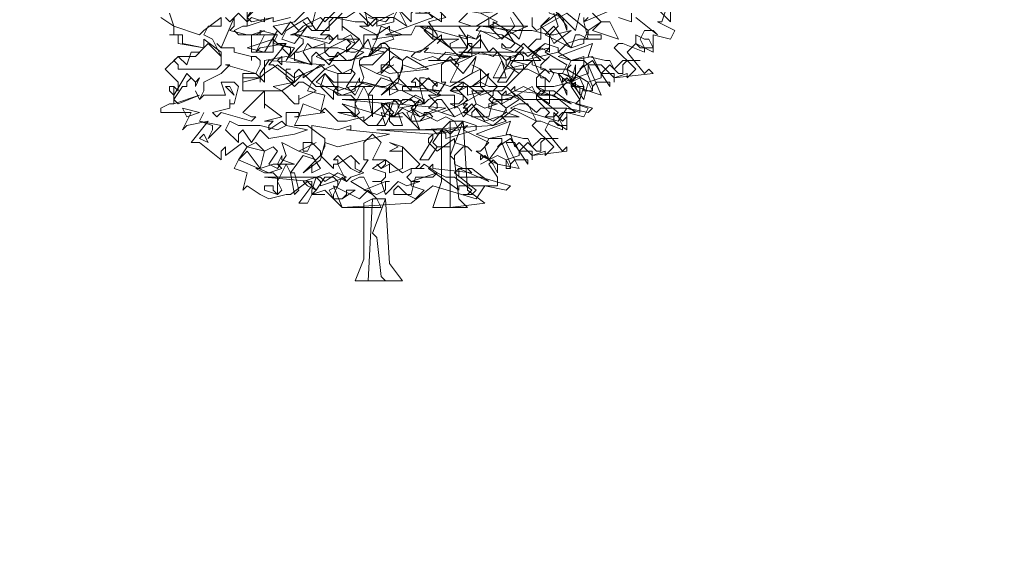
# Model space of a CAD drawing. Header units: millimetres. Extents: x 4234 to 4704, y 1542 to 2004.
# Tile 2 of 256: x 4287 to 4309, y 1616 to 1628. Entities that reach past the tile are written whole.
import ezdxf

# ---------------------------------------------------------------- set-up
doc = ezdxf.new("R2010")
doc.units = ezdxf.units.MM
doc.layers.add('BOD', color=40, linetype='Continuous')
doc.layers.add('DIMENSIONS', color=7, linetype='Continuous')
pattern_1 = [(90, (3399.144, -158.445), (-8.980256, 8.980256), [2.38125, -15.57926]), (45, (3399.144, -158.445), (-8.980256, 8.980256), [2.38125, -10.31875]), (135, (3399.144, -158.445), (-8.980256, -8.980256), [2.38125, -10.31875])]

# ---------------------------------------------------------------- blocks, each defined once
blk = doc.blocks.new('A$Cf9015526')
at = {"color": 116, "lineweight": 0, "true_color": 0x136734}
for points in [[(2.6649, 1.3991), (2.6427, 1.3324), (2.6204, 1.3324), (2.7093, 1.288), (2.6871, 1.2436), (2.5982, 1.2658), (2.5982, 1.177), (2.5094, 1.2214), (2.465, 1.177), (2.5538, 1.0659), (2.576, 1.0882), (2.5982, 1.0659), (2.3984, 1.0437), (2.3984, 1.0215), (2.3984, 1.0659), (2.3318, 1.0659), (2.3095, 1.1104), (2.2651, 1.1104), (2.3318, 0.9549), (2.1985, 0.9993), (2.1985, 1.0215), (2.1763, 0.9993), (2.2207, 0.9327), (2.2207, 0.8661), (2.1541, 0.8883), (2.1097, 0.8217), (1.8876, 0.8883), (1.7766, 0.7995), (1.3991, 0.7773), (1.3102, 0.8661), (1.2436, 0.8439), (1.2658, 0.8661), (1.2214, 0.9105), (1.1104, 0.8217), (1.1104, 0.8439), (1.0215, 0.8217), (0.9771, 0.8217), (0.9105, 0.8883), (0.8883, 0.8661), (0.9105, 0.9549), (0.8217, 0.9771), (0.8439, 1.0215), (0.9105, 1.0882), (0.8883, 1.1104), (0.7995, 1.0437), (0.7995, 1.0659), (0.7773, 1.0882), (0.755, 1.0659), (0.755, 1.0215), (0.644, 1.1104), (0.6218, 1.1104), (0.7106, 1.2214), (0.5774, 1.1992), (0.5552, 1.177), (0.5996, 1.2658), (0.4664, 1.2658), (0.4441, 1.288), (0.4886, 1.3102), (0.5108, 1.3102), (0.5108, 1.3991)], [(1.71, 1.3768), (1.7988, 1.3324), (1.7544, 1.3102), (1.821, 1.2436), (1.8876, 1.3102), (1.8654, 1.3546)], [(1.9764, 1.3546), (1.9764, 1.3102), (1.9986, 1.288), (2.1541, 1.3768), (2.2651, 1.288), (2.3318, 1.3324), (2.2873, 1.3768)], [(2.5094, 1.3546), (2.6204, 1.2658), (2.5982, 1.288), (2.5538, 1.288), (2.5316, 1.2436), (2.5538, 1.1992), (2.5538, 1.177), (2.4428, 1.2214), (2.4206, 1.2214), (2.3984, 1.1992), (2.5094, 1.0882), (2.465, 1.0437), (2.465, 1.0659), (2.3984, 1.0437), (2.3318, 1.1104), (2.3095, 1.1104), (2.2873, 1.1548), (2.1763, 1.1326), (2.1541, 1.0882), (2.1763, 1.0215), (2.2429, 1.1104), (2.2873, 0.9993), (2.2873, 0.9771), (2.2429, 0.9771), (2.2429, 0.9993), (2.2207, 1.0437), (2.1763, 1.0215), (2.1985, 0.9993), (2.1541, 1.0215), (2.1319, 0.9993), (2.1541, 1.0215), (2.1097, 1.0659), (2.1319, 1.0659), (2.1541, 1.1104), (2.0431, 1.177), (2.0653, 1.1992), (1.8654, 1.1548), (1.8432, 1.1326), (1.8432, 1.1104), (1.9098, 1.0659), (1.9764, 1.1326), (1.9764, 1.1104), (2.0431, 1.0882), (2.0653, 1.0659), (2.0431, 1.0882), (1.9986, 1.0437), (1.9986, 0.9993), (2.0431, 0.9771), (2.0875, 0.9771), (2.1763, 0.9105), (2.0209, 0.9771), (1.9986, 0.9549), (2.1097, 0.8661), (2.0875, 0.8439), (2.0431, 0.8439), (2.0653, 0.8661), (1.9986, 0.9327), (1.932, 0.9327), (1.9098, 0.9549), (1.7544, 0.9105), (1.7544, 0.8883), (1.8432, 0.8661), (1.7766, 0.8217), (1.7322, 0.8439), (1.6877, 0.8439), (1.6655, 0.8439), (1.6655, 0.8661), (1.6877, 0.8883), (1.7322, 0.8439), (1.7544, 0.8439), (1.7766, 0.9327), (1.8654, 0.9327), (1.8876, 0.9549), (1.8432, 0.9993), (1.821, 0.9771), (1.7766, 0.9771), (1.7988, 0.9993), (1.71, 1.0882), (1.71, 0.9993), (1.7322, 0.9771), (1.6433, 0.9549), (1.6433, 0.9993), (1.5989, 0.9771), (1.5767, 0.9993), (1.5989, 0.9771), (1.6211, 0.9993), (1.6211, 1.0215), (1.5545, 1.0215), (1.5989, 1.1104), (1.5545, 1.1548), (1.5101, 1.1104), (1.5101, 1.0215), (1.5323, 1.0215), (1.4879, 0.9549), (1.4435, 0.9771), (1.3768, 1.0437), (1.3546, 1.0215), (1.3768, 1.0215), (1.3768, 0.9993), (1.3546, 0.9993), (1.3546, 0.9771), (1.288, 1.0437), (1.3102, 1.0882), (1.3102, 1.1326), (1.2214, 1.1992), (1.1548, 1.1992), (1.177, 1.2436), (1.177, 1.2658), (1.1104, 1.2658), (1.1104, 1.1992), (1.0882, 1.2436), (1.0215, 1.177), (1.0215, 1.1992), (1.0437, 1.2214), (1.0215, 1.2436), (0.9993, 1.2436), (1.0882, 1.2436), (0.9993, 1.3102), (0.9993, 1.288), (0.9993, 1.3546)], [(0.9993, 1.3768), (0.8883, 1.2658), (0.9327, 1.2658), (0.9549, 1.2436), (0.9327, 1.2214), (0.7773, 1.2658), (0.755, 1.2658), (0.7328, 1.2658), (0.7995, 1.288), (0.8217, 1.3102), (0.7995, 1.3324), (0.8217, 1.3102), (0.8439, 1.3102), (0.8661, 1.3991)], [(1.0882, 1.3768), (1.1548, 1.3102), (1.177, 1.3324), (1.177, 1.3546), (1.177, 1.3324), (1.2658, 1.3768)], [(2.2651, 1.3546), (2.2429, 1.3324), (2.2651, 1.2436), (2.2207, 1.2658), (2.1985, 1.2658), (2.1763, 1.1992), (2.1541, 1.2214), (2.1097, 1.177), (2.1763, 1.1326), (2.2429, 1.1326), (2.2651, 1.1104), (2.2651, 1.0659), (2.1985, 1.0437), (2.1763, 1.0215), (2.1763, 0.9993), (2.2429, 0.9993), (2.2207, 0.9327), (2.1985, 0.9105), (2.2651, 0.8883), (2.2429, 0.8439), (2.1541, 0.8661), (2.1541, 0.7773), (2.0875, 0.8217), (2.0653, 0.8217), (2.0431, 0.7773), (2.1319, 0.6662), (2.1541, 0.6884), (2.1541, 0.6662), (1.9764, 0.644), (1.9764, 0.6218), (1.9764, 0.6662), (1.9098, 0.6662), (1.8876, 0.7106), (1.8432, 0.7106), (1.9098, 0.5774), (1.7988, 0.5996), (1.7766, 0.6218), (1.7544, 0.5996), (1.7988, 0.533), (1.7988, 0.4886), (1.7322, 0.4886), (1.6877, 0.4219), (1.4657, 0.4886), (1.3546, 0.3997), (0.9993, 0.3775), (0.9105, 0.4664), (0.8439, 0.4441), (0.8661, 0.4664), (0.8217, 0.5108), (0.7328, 0.4441), (0.7106, 0.4441), (0.6218, 0.4219), (0.5774, 0.4441), (0.5108, 0.4886), (0.4886, 0.4664), (0.5108, 0.5552), (0.4441, 0.5774), (0.4664, 0.6218), (0.5108, 0.6884), (0.4886, 0.7106), (0.3997, 0.644), (0.3997, 0.6662), (0.3997, 0.6884), (0.3775, 0.6662), (0.3775, 0.6218), (0.2665, 0.7106), (0.2221, 0.7106), (0.3109, 0.8217), (0.1999, 0.7995), (0.1777, 0.7773), (0.2221, 0.8661), (0.0666, 0.8661), (0.0666, 0.8883), (0.111, 0.9105), (0.1332, 0.9105), (0.1332, 0.9993), (0.1554, 0.9771), (0.1554, 0.9993), (0.1554, 1.0215), (0.0888, 1.0882), (0.1554, 1.1548), (0.2443, 1.1548), (0.2887, 1.1992), (0.1554, 1.2214), (0.1554, 1.2658), (0.111, 1.2658), (0.1332, 1.2658), (0.1332, 1.3102), (0.0666, 1.3546)], [(1.4435, 1.3768), (1.5101, 1.3324), (1.5101, 1.3768)], [(1.6433, 1.3768), (1.5989, 1.3324), (1.6655, 1.3102), (1.4435, 1.3102), (1.4213, 1.288), (1.4657, 1.2436), (1.5989, 1.2436), (1.5545, 1.2214), (1.5545, 1.1992), (1.5989, 1.1548), (1.6433, 1.1992), (1.6433, 1.2214), (1.6655, 1.2214), (1.6655, 1.1548), (1.5989, 1.1548), (1.5101, 1.2436), (1.4879, 1.2214), (1.5101, 1.2436), (1.5101, 1.2658), (1.3991, 1.177), (1.3768, 1.177), (1.3546, 1.1548), (1.3991, 1.1326), (1.4657, 1.1548), (1.5101, 1.1326), (1.5545, 1.1326), (1.6211, 1.0659), (1.6877, 1.1548), (1.6655, 1.0659), (1.5545, 0.9993), (1.4213, 1.0437), (1.3991, 1.0437), (1.3991, 0.9993), (1.3102, 0.9993), (1.3102, 0.9771), (1.3991, 0.9327), (1.3546, 0.8883), (1.3991, 0.8439), (1.4879, 0.8883), (1.4879, 0.9105), (1.4435, 0.9549), (1.5767, 0.9549), (1.5767, 0.9105), (1.5767, 0.8883), (1.7322, 0.9771), (1.8432, 0.8883), (1.9098, 0.9327), (1.8654, 0.9549), (1.8432, 0.9549), (1.821, 0.9549), (1.8432, 0.9771), (1.8432, 0.9549), (1.932, 0.9993), (2.0209, 0.9549), (2.0431, 0.9771), (2.0431, 1.0437), (1.9542, 1.0882), (1.932, 1.0882), (1.9542, 1.1104), (1.8654, 1.1326), (2.0209, 1.1326), (1.932, 1.2214), (1.8876, 1.177), (1.821, 1.1992), (1.821, 1.2214), (1.8432, 1.1992), (1.8654, 1.1992), (1.8876, 1.2214), (1.8432, 1.288), (1.7544, 1.3102), (1.71, 1.3102), (1.6877, 1.3102), (1.7988, 1.3768)], [(1.7544, 1.3546), (1.7544, 1.3102), (1.7766, 1.288), (1.7766, 1.3102), (1.7766, 1.3324), (1.8876, 1.2658), (1.9098, 1.2436), (1.932, 1.3102), (1.8654, 1.3991)], [(2.2207, 1.3768), (2.1985, 1.288), (2.1097, 1.3768), (2.0209, 1.3102), (2.0209, 1.2436), (1.9986, 1.2436), (1.9542, 1.1992), (2.0431, 1.1326), (2.0653, 1.1548), (2.0209, 1.1104), (2.0209, 1.0882), (2.1097, 1.0659), (2.1541, 0.9549), (2.1541, 0.9771), (2.1319, 0.9993), (2.0875, 0.9549), (2.1985, 0.8661), (2.1763, 0.8661), (2.1319, 0.8661), (2.1097, 0.8439), (2.1319, 0.7995), (2.1319, 0.7773), (2.0209, 0.8217), (1.9986, 0.8217), (1.9764, 0.7995), (2.0875, 0.6884), (2.0431, 0.644), (2.0431, 0.6662), (1.9764, 0.644), (1.9098, 0.7106), (1.8876, 0.6884), (1.8654, 0.755), (1.7544, 0.7328), (1.7322, 0.6884), (1.7544, 0.6218), (1.821, 0.7106), (1.8654, 0.5996), (1.8654, 0.5774), (1.8432, 0.5774), (1.8432, 0.6218), (1.7988, 0.644), (1.7544, 0.6218), (1.7766, 0.5996), (1.7544, 0.6218), (1.71, 0.5996), (1.7544, 0.6218), (1.6877, 0.6662), (1.71, 0.6662), (1.7544, 0.7106), (1.6211, 0.7773), (1.6433, 0.7995), (1.4657, 0.755), (1.4435, 0.7328), (1.4435, 0.7106), (1.4879, 0.6662), (1.5767, 0.7328), (1.5767, 0.7106), (1.6433, 0.6884), (1.6655, 0.6662), (1.6433, 0.6884), (1.6211, 0.6884), (1.5767, 0.644), (1.5767, 0.5996), (1.6211, 0.5774), (1.6655, 0.5774), (1.7544, 0.5108), (1.5989, 0.5774), (1.5767, 0.5552), (1.6877, 0.4664), (1.6655, 0.4441), (1.6211, 0.4441), (1.6433, 0.4441), (1.6655, 0.4664), (1.5767, 0.533), (1.5323, 0.533), (1.4879, 0.5552), (1.3546, 0.5108), (1.3546, 0.4886), (1.4213, 0.4664), (1.3768, 0.4219), (1.3324, 0.4441), (1.288, 0.4441), (1.2658, 0.4441), (1.2658, 0.4664), (1.288, 0.4886), (1.3324, 0.4441), (1.3546, 0.4441), (1.3768, 0.533), (1.4657, 0.533), (1.4879, 0.5552), (1.4213, 0.5996), (1.3991, 0.5774), (1.3768, 0.5774), (1.3991, 0.5996), (1.3102, 0.6884), (1.3102, 0.5996), (1.3102, 0.5774), (1.2436, 0.5552), (1.2436, 0.5996), (1.1992, 0.5774), (1.177, 0.5996), (1.1992, 0.5774), (1.2214, 0.5996), (1.2214, 0.6218), (1.1548, 0.6218), (1.1992, 0.7106), (1.1548, 0.755), (1.1104, 0.7106), (1.1104, 0.6218), (1.1326, 0.6218), (1.0882, 0.5552), (1.0437, 0.5774), (0.9771, 0.644), (0.9549, 0.6218), (0.9771, 0.6218), (0.9771, 0.5996), (0.9549, 0.5996), (0.9549, 0.5774), (0.8883, 0.644), (0.9105, 0.6884), (0.9105, 0.7328), (0.8217, 0.7995), (0.755, 0.7995), (0.7773, 0.8439), (0.7773, 0.8661), (0.7106, 0.8661), (0.7106, 0.7995), (0.6884, 0.8217), (0.6218, 0.7773), (0.6218, 0.7995), (0.644, 0.8217), (0.6218, 0.8217), (0.5996, 0.8217), (0.6884, 0.8439), (0.5996, 0.9105), (0.5996, 0.8883), (0.5996, 0.9327), (0.5996, 0.9549), (0.5996, 0.9771), (0.4886, 0.8661), (0.533, 0.8439), (0.5552, 0.8439), (0.533, 0.8217), (0.3775, 0.8661), (0.3553, 0.8439), (0.3331, 0.8661), (0.4219, 0.8883), (0.4219, 0.9105), (0.4219, 0.9327), (0.4219, 0.9105), (0.4441, 0.9105), (0.4664, 0.9993), (0.4441, 1.0215), (0.3775, 1.0215), (0.3997, 0.9549), (0.2887, 0.9549), (0.2665, 0.9327), (0.2443, 0.9771), (0.2665, 0.9327), (0.2887, 0.9771), (0.2887, 1.0215), (0.3775, 1.0659), (0.4219, 1.1104), (0.3997, 1.1104), (0.5552, 1.0659), (0.5774, 1.1104), (0.5774, 1.1326), (0.5552, 1.1548), (0.533, 1.1548), (0.533, 1.1326), (0.533, 1.1548), (0.4441, 1.177), (0.4441, 1.1992), (0.3775, 1.1992), (0.3553, 1.2214), (0.3775, 1.1992), (0.4441, 1.3546), (0.4441, 1.3324), (0.4441, 1.3102), (0.4219, 1.288), (0.5108, 1.2658), (0.533, 1.2658), (0.5996, 1.288), (0.5552, 1.2658), (0.533, 1.2658), (0.533, 1.2436), (0.533, 1.177), (0.644, 1.177), (0.644, 1.2436), (0.6662, 1.2214), (0.7106, 1.2214), (0.6884, 1.1992), (0.7328, 1.1548), (0.7995, 1.2214), (0.7995, 1.2436), (0.755, 1.2658), (0.7773, 1.288), (0.7328, 1.3324), (0.6884, 1.2658), (0.644, 1.3102), (0.755, 1.3324), (0.8217, 1.3991)], [(0.9993, 1.4213), (0.9105, 1.3324), (0.8883, 1.3546), (0.7995, 1.3102), (0.755, 1.2658), (0.9105, 1.2436), (0.9327, 1.2658), (0.9327, 1.2436), (0.9549, 1.2436), (0.9771, 1.2658), (0.9771, 1.2436), (0.9993, 1.2436), (1.0437, 1.2658), (1.0659, 1.2214), (1.0215, 1.2436), (0.9771, 1.2214), (0.9327, 1.1992), (0.9105, 1.177), (0.9327, 1.1548), (0.9771, 1.1548), (0.9105, 1.1326), (0.8661, 1.1548), (0.9105, 1.177), (0.9105, 1.2214), (0.7773, 1.177), (0.755, 1.177), (0.755, 1.1326), (0.8439, 1.1104), (0.7106, 1.1548), (0.5996, 1.1326), (0.5996, 1.0215), (0.5552, 1.0659), (0.4886, 1.0659), (0.4886, 0.9771), (0.6884, 0.9771), (0.755, 0.9105), (0.7773, 0.9105), (0.7773, 0.9549), (0.7773, 0.9327), (0.8661, 0.9771), (0.7995, 1.0215), (0.7773, 1.0215), (0.755, 0.9993), (0.7106, 1.0437), (0.7106, 1.0882), (0.7328, 1.0882), (0.7106, 1.0882), (0.7106, 1.0437), (0.7328, 1.0215), (0.755, 1.0215), (0.7995, 1.0659), (0.8661, 0.9993), (0.9771, 0.9993), (0.9771, 1.0659), (1.0215, 1.0659), (1.0437, 1.0659), (1.0659, 1.1548), (1.1326, 1.2436), (1.1548, 1.177), (1.1548, 1.1992), (1.1326, 1.1548), (1.1104, 1.1548), (1.0882, 1.1326), (1.0882, 1.1104), (1.1548, 1.1104), (1.2436, 1.1992), (1.2214, 1.2214), (1.1992, 1.2214), (1.2658, 1.2436), (1.2436, 1.288), (1.2436, 1.3102), (1.177, 1.2658), (1.0882, 1.3102), (1.1326, 1.3102), (1.1104, 1.4213)], [(1.1326, 1.3546), (1.2214, 1.3324), (1.2436, 1.3546)], [(2.6871, 1.4213), (2.6871, 1.3324), (2.5982, 1.4213)], [(2.4872, 1.3768), (2.4872, 1.3324), (2.4206, 1.3546)], [(2.3984, 1.3991), (2.2429, 1.3324), (2.2429, 1.3546)], [(2.0875, 1.3768), (2.1097, 1.3102), (2.0653, 1.2658), (2.0209, 1.3102), (2.0653, 1.3546)], [(0.7328, 1.3546), (0.644, 1.3324), (0.644, 1.3546)], [(0.5996, 1.3546), (0.5996, 1.3324), (0.533, 1.3546), (0.5108, 1.3324), (0.4664, 1.3768), (0.4219, 1.3324), (0.3997, 1.3546)], [(0.3775, 1.3546), (0.3775, 1.3324), (0.3775, 1.3102), (0.3109, 1.3102), (0.2887, 1.2658), (0.3331, 1.2436), (0.3775, 1.1548), (0.3775, 1.1326), (0.3775, 1.1104), (0.3553, 1.0882), (0.1554, 1.0882), (0.1554, 1.1104), (0.1332, 1.1326), (0.1554, 1.1548), (0.1999, 1.1104), (0.2221, 1.177), (0.2665, 1.177), (0.2887, 1.1992), (0.1777, 1.2214), (0.1777, 1.2658), (0.111, 1.2658), (0.1332, 1.2658), (0.1332, 1.3102), (0.0666, 1.3546)], [(0.111, 1.3768), (0.1332, 1.3102), (0.2665, 1.2658), (0.2887, 1.288), (0.3775, 1.3546)]]:
    blk.add_lwpolyline(points, dxfattribs=at)
for points in [[(1.4435, 1.4435), (1.5323, 1.3546), (1.4435, 1.3324), (1.4879, 1.2658), (1.4879, 1.2436), (1.4657, 1.2436), (1.4657, 1.288), (1.4435, 1.3102), (1.3768, 1.3102), (1.3546, 1.2658), (1.2214, 1.2658), (1.4657, 1.3546), (1.4435, 1.3768), (1.3768, 1.3768), (1.3991, 1.3768), (1.3991, 1.4213), (1.3768, 1.4213), (1.3324, 1.4435), (1.288, 1.4657), (1.3102, 1.5101), (1.3768, 1.4435)], [(0.644, 1.4435), (0.6218, 1.4213), (0.6218, 1.4435), (0.5996, 1.4435), (0.5996, 1.3991), (0.5774, 1.4213), (0.5108, 1.3546), (0.533, 1.3324), (0.644, 1.3546), (0.5108, 1.3102), (0.5108, 1.4213), (0.5108, 1.3991), (0.5108, 1.3768), (0.5108, 1.3546), (0.5774, 1.4657), (0.6218, 1.4435)], [(1.5101, 1.4435), (1.5989, 1.3991), (1.6211, 1.3991), (1.6655, 1.4435), (1.7322, 1.3991), (1.9098, 1.3991), (1.71, 1.3768), (1.5767, 1.3991), (1.5101, 1.4435), (1.4435, 1.3768), (1.3768, 1.3991), (1.3546, 1.3768), (1.3546, 1.3324), (1.288, 1.3991), (1.3102, 1.4657), (1.3546, 1.4213)], [(2.1541, 1.3102), (2.1541, 1.288), (2.1319, 1.3546), (2.0653, 1.3768), (2.0431, 1.4213), (1.9986, 1.4213), (2.1097, 1.4435), (2.0875, 1.3991)], [(1.2658, 1.3546), (1.2658, 1.3324), (1.177, 1.3102), (1.177, 1.3324), (1.177, 1.3546), (1.1326, 1.3102), (1.1104, 1.3324), (1.0659, 1.3324), (0.9549, 1.3546), (0.9327, 1.3324), (0.9327, 1.288), (0.8439, 1.288), (0.8217, 1.3102), (0.755, 1.2214), (0.6884, 1.2436), (0.7106, 1.288), (0.8217, 1.3546), (0.8661, 1.288), (0.9105, 1.3546), (1.0215, 1.3546), (1.0882, 1.3991), (1.1548, 1.3546)], [(1.2658, 1.3546), (1.288, 1.3991), (1.3324, 1.3102)], [(2.4206, 1.2436), (2.2873, 1.288), (2.3318, 1.3324), (2.3762, 1.3324)], [(0.5108, 1.1992), (0.644, 1.2436), (0.6662, 1.288), (0.5996, 1.177)], [(0.5774, 1.2658), (0.5774, 1.288), (0.6662, 1.2658)], [(1.1548, 1.2436), (1.177, 1.2436), (1.1992, 1.3102), (1.3102, 1.2658)], [(1.7988, 1.2436), (1.71, 1.288), (1.6877, 1.2436), (1.5989, 1.2658), (1.6433, 1.1992), (1.6211, 1.1992), (1.5545, 1.1992), (1.3991, 1.3102), (1.6433, 1.2436), (1.5989, 1.3102), (1.6877, 1.3102), (1.9542, 1.3102)], [(1.9764, 1.288), (2.0653, 1.2658), (2.0875, 1.2658), (2.1763, 1.288), (2.0875, 1.2214), (2.0653, 1.2658), (2.0653, 1.177), (2.0209, 1.1992), (1.9764, 1.1548), (2.0209, 1.0437), (2.0431, 1.0437), (2.0653, 1.0215), (2.0875, 1.0659), (2.0653, 1.0882), (2.1541, 1.0882), (2.1763, 1.1104), (2.1541, 1.0882), (2.2651, 1.0215), (2.2429, 0.9327), (2.1763, 1.0215), (2.0875, 0.9993), (2.0653, 0.9993), (2.0209, 0.9993), (1.9986, 0.9993), (2.0209, 0.9771), (2.0653, 0.9771), (2.0653, 0.9105), (1.9986, 0.9549), (1.9764, 0.9993), (1.821, 0.9105), (1.821, 0.9549), (1.7988, 0.9771), (1.6655, 0.9771), (1.6877, 0.9105), (1.6433, 0.8661), (1.6211, 0.9105), (1.6433, 0.9327), (1.5989, 0.9771), (1.5545, 0.9771), (1.5767, 0.9993), (1.6655, 0.9993), (1.71, 1.0215), (1.7544, 0.9993), (1.8432, 0.9993), (1.932, 1.0882), (1.932, 1.1104), (1.8432, 1.0882), (1.7988, 1.177), (1.7766, 1.1548), (1.71, 1.177), (1.5767, 1.1104), (1.6211, 1.177), (1.6433, 1.177), (1.71, 1.2436), (1.7544, 1.177), (1.7766, 1.1992), (1.8432, 1.1326), (1.8876, 1.1548), (1.932, 1.1992), (1.821, 1.2658), (1.6877, 1.288), (1.71, 1.3102), (1.8876, 1.288)], [(2.0875, 1.3102), (2.1541, 1.2214), (2.2207, 1.2436), (2.2429, 1.2436), (2.2651, 1.288), (2.2651, 1.2658), (2.3318, 1.2658), (2.3318, 1.2436), (2.2429, 1.2436), (2.2429, 1.2214), (2.1763, 1.1992), (2.0431, 1.2658)], [(0.3775, 1.1548), (0.3553, 1.177), (0.3109, 1.2214), (0.2887, 1.1992), (0.2887, 1.2436), (0.3775, 1.177)], [(0.755, 1.1992), (0.7106, 1.1326), (0.7328, 1.177), (0.7328, 1.1992), (0.644, 1.2214), (0.6662, 1.2658), (0.644, 1.2214)], [(0.9771, 1.1992), (1.0437, 1.177), (1.0659, 1.177), (1.1104, 1.1992), (1.2214, 1.177), (1.1326, 1.1548), (1.0215, 1.1326), (0.9771, 1.177), (0.9327, 1.1104), (0.8661, 1.177), (0.8439, 1.1548), (0.8439, 1.1104), (0.7995, 1.177), (0.8217, 1.2214), (0.8439, 1.1992)], [(1.1326, 1.1548), (1.1992, 1.2214), (1.1992, 1.1992)], [(2.1097, 1.177), (1.932, 1.1326), (1.932, 1.1548), (1.9098, 1.177), (1.8654, 1.1104), (1.8876, 1.0882), (1.9542, 1.0882), (1.8876, 1.0882), (1.8432, 1.0215), (1.7988, 1.0215), (1.8654, 1.1326), (1.8654, 1.1548), (1.5989, 1.177), (1.932, 1.177), (1.9542, 1.1548), (2.0431, 1.2214), (2.1097, 1.1992)], [(1.71, 1.2658), (1.71, 1.1992), (1.6655, 1.1992), (1.6433, 1.2214), (1.6433, 1.2658), (1.6877, 1.2436)], [(2.354, 1.1326), (2.3762, 1.1326), (2.3984, 1.0882), (2.4428, 1.1326), (2.5316, 1.1326), (2.465, 1.1326), (2.4428, 1.1104), (2.4428, 1.0659), (2.4206, 1.0659), (2.3762, 1.1104), (2.3318, 1.0659), (2.3762, 0.9993), (2.3762, 1.0215), (2.3095, 1.0215), (2.2873, 0.9993), (2.2873, 0.9771), (2.2651, 1.0215), (2.3318, 1.0437), (2.3318, 1.0659), (2.2873, 1.1326), (2.2207, 1.0882), (2.2429, 1.1104), (2.2429, 1.1548), (2.1763, 1.1326), (2.1097, 1.1548), (2.2873, 1.2214), (2.2651, 1.1548)], [(2.576, 1.2436), (2.5982, 1.1992), (2.5316, 1.1992), (2.5094, 1.2214), (2.5094, 1.2658), (2.5538, 1.2436)], [(1.0437, 1.1326), (0.9327, 1.1326), (1.0437, 1.1992), (1.1104, 1.177)], [(1.4213, 1.177), (1.6433, 1.1548), (1.3768, 1.0882), (1.3102, 1.1104), (1.288, 1.0215), (1.1992, 0.9549), (1.288, 1.0437), (1.288, 1.0659), (1.2436, 1.1104), (1.1992, 1.0659), (1.1992, 1.1104), (1.2436, 1.1104), (1.2436, 1.1992), (1.3768, 1.177), (1.4435, 1.1992)], [(1.5323, 1.1326), (1.4435, 1.1326), (1.4879, 1.1326), (1.5323, 1.177), (1.6655, 1.1548)], [(0.755, 1.0437), (0.6662, 1.1104), (0.5996, 1.0659), (0.5774, 1.0437), (0.5774, 1.0215), (0.5774, 1.0437), (0.4886, 1.0215), (0.4886, 1.0437), (0.5774, 1.0437), (0.5774, 1.0659), (0.6218, 1.1326), (0.9105, 1.1104)], [(0.6884, 1.1104), (0.6662, 1.1326), (0.6884, 1.1548)], [(1.3324, 1.1548), (1.4435, 1.0882), (1.2436, 1.0659), (1.1992, 1.0882), (1.2658, 1.1548), (1.3102, 1.1326)], [(1.7766, 1.0437), (1.821, 1.1326), (1.8432, 1.0437)], [(0.2665, 1.0437), (0.2443, 0.9993), (0.2443, 1.0215), (0.2221, 1.0437), (0.1999, 1.0215), (0.1999, 0.9993), (0.1777, 0.9993), (0.1332, 0.9327), (0.1554, 0.9105), (0.2665, 0.9549), (0.1332, 0.9105), (0.1332, 0.9993), (0.111, 0.9993), (0.111, 0.9771), (0.1332, 0.9549), (0.1999, 1.0659), (0.2443, 1.0215)], [(0.9105, 1.0659), (0.9771, 0.9771), (1.0437, 0.9993), (1.0659, 0.9993), (1.0882, 1.0437), (1.0882, 1.0215), (1.1548, 0.9993), (1.0659, 0.9993), (1.0659, 0.9771), (0.9993, 0.9549), (0.8661, 1.0215)], [(1.1104, 1.0215), (1.1992, 0.9993), (1.2214, 0.9993), (1.2658, 1.0215), (1.3324, 0.9993), (1.5101, 0.9771), (1.3102, 0.9771), (1.177, 0.9993), (1.1104, 1.0215), (1.0437, 0.9771), (0.9771, 0.9993), (0.9549, 0.9771), (0.9549, 0.9327), (0.8883, 0.9993), (0.9105, 1.0659), (0.9549, 1.0215)], [(1.0437, 1.0882), (1.0659, 1.0659), (1.0215, 0.9993), (1.0659, 0.9549), (1.1104, 1.0437), (1.0882, 1.1104), (1.177, 1.0659), (1.2658, 1.1104), (1.177, 1.0659), (1.2436, 1.0437), (1.288, 0.9771), (1.2436, 0.9549), (1.2436, 0.9993), (1.2658, 1.0215), (1.1992, 1.0437), (1.1326, 0.9549), (1.1548, 0.9549), (1.1548, 0.8439), (1.1326, 0.9549), (1.1104, 0.9993), (1.0659, 0.9105), (1.0882, 0.8661), (1.0659, 0.8439), (0.9771, 0.8661), (0.9993, 0.8661), (1.0437, 0.8661), (1.0659, 0.8439), (1.0659, 0.9327), (1.0437, 0.9549), (0.9771, 0.9549), (0.9549, 0.9771), (0.9771, 0.9549), (0.9771, 1.0659), (0.9105, 1.0882), (0.9549, 1.1104), (0.9993, 1.0659)], [(1.71, 1.0659), (1.71, 1.0882), (1.6655, 1.0659), (1.71, 1.0882), (1.6655, 1.1104), (1.71, 1.0882)], [(1.6655, 0.9993), (1.7544, 1.0659), (1.7322, 0.9993)], [(2.1763, 1.0437), (2.1319, 1.0659), (2.1985, 1.0437), (2.1985, 1.1104), (2.1763, 1.0215)], [(0.6884, 0.9771), (0.644, 0.9993), (0.755, 1.0215)], [(1.4879, 1.0215), (1.4657, 0.9993), (1.4657, 0.9771), (1.5101, 0.9549), (1.4435, 0.9327), (1.4213, 0.9105), (1.3991, 0.9993), (1.4435, 1.0437), (1.4879, 0.9993)], [(1.7766, 0.9771), (1.821, 0.9771), (1.7766, 0.9771), (1.7766, 0.9549), (1.7544, 0.9327), (1.7766, 0.9105), (1.7988, 0.9105), (1.7322, 0.8883), (1.6877, 0.9105), (1.6211, 0.8439), (1.5989, 0.8883), (1.5545, 0.9105), (1.5989, 0.9105), (1.6211, 0.9327), (1.6211, 0.9549), (1.5545, 0.9771), (1.6211, 1.0215), (1.71, 0.9549)], [(2.2207, 0.9549), (2.1985, 0.9993), (2.1541, 1.0437), (2.1319, 1.0215), (2.1319, 1.0437), (2.2207, 0.9993)], [(0.4441, 0.9549), (0.3997, 0.9993), (0.4219, 0.9993)], [(2.0875, 0.9549), (2.0653, 0.9549), (2.0209, 0.9549), (1.9986, 0.9549), (1.9986, 0.9327), (2.1319, 0.9327), (2.2873, 0.8883), (2.2651, 0.8661), (2.1541, 0.8883), (2.0209, 0.8883), (1.9986, 0.8661), (1.8654, 0.9771), (1.8876, 0.9993), (1.8876, 0.9771)], [(1.4213, 0.9105), (1.288, 0.8883), (1.288, 0.9105), (1.2658, 0.9327), (1.2436, 0.8661), (1.2436, 0.8439), (1.3102, 0.8439), (1.2436, 0.8439), (1.2214, 0.7995), (1.177, 0.7995), (1.2436, 0.8883), (1.2436, 0.9105), (0.9993, 0.9327), (1.288, 0.9327), (1.3102, 0.9105), (1.3768, 0.9549), (1.4213, 0.9327)], [(1.3991, 0.9327), (1.3546, 0.8439), (1.3546, 0.8217), (1.3991, 0.8217), (1.4213, 0.8439), (1.4213, 0.8661), (1.4435, 0.8661), (1.4657, 0.8439), (1.3991, 0.8217), (1.3546, 0.8217), (1.3324, 0.8661), (1.3768, 0.8883), (1.3768, 0.9105), (1.3546, 0.9327), (1.3102, 0.9327), (1.2658, 0.8439), (1.2214, 0.8883), (1.1992, 0.9105), (1.3324, 0.9327), (1.4213, 0.9105)], [(1.5767, 0.8439), (1.4435, 0.8883), (1.4879, 0.9327), (1.5101, 0.9327)], [(0.1999, 0.8439), (0.1777, 0.8883), (0.2665, 0.8661)], [(0.3775, 0.7995), (0.3109, 0.7328), (0.3331, 0.7773), (0.3331, 0.7995), (0.2665, 0.8217), (0.2887, 0.8661), (0.2665, 0.8217)], [(0.755, 0.8439), (0.7773, 0.8439), (0.7995, 0.9105), (0.9105, 0.8661)], [(1.3991, 0.8439), (1.3102, 0.8883), (1.2658, 0.8439), (1.1992, 0.8661), (1.2214, 0.7995), (1.1326, 0.7995), (0.9993, 0.9105), (1.2214, 0.8439), (1.1992, 0.9105), (1.2658, 0.9105), (1.5323, 0.8883)], [(1.288, 0.8661), (1.3102, 0.7995), (1.2658, 0.7995), (1.2436, 0.8217), (1.2436, 0.8661), (1.2658, 0.8439)], [(1.5323, 0.8439), (1.5767, 0.8217), (1.5989, 0.7773), (1.4879, 0.755), (1.4657, 0.7773), (1.4435, 0.7773), (1.3991, 0.7773), (1.3546, 0.8883), (1.4879, 0.8217)], [(1.6433, 0.9105), (1.6211, 0.8883), (1.6433, 0.8883), (1.6433, 0.8661), (1.6211, 0.8661), (1.5767, 0.8439), (1.5101, 0.8661), (1.6211, 0.9105)], [(1.6655, 0.9105), (1.7322, 0.8217), (1.7988, 0.8439), (1.821, 0.8439), (1.8432, 0.8883), (1.8432, 0.8661), (1.9098, 0.8439), (1.821, 0.8439), (1.8432, 0.8217), (1.7766, 0.7995), (1.6211, 0.8661)], [(1.9986, 0.8217), (1.8654, 0.8883), (1.9098, 0.9105), (1.9542, 0.9105)], [(2.1541, 0.8439), (2.1541, 0.7995), (2.1097, 0.7995), (2.0875, 0.8217), (2.0875, 0.8661), (2.1319, 0.8217)], [(0.5774, 0.7995), (0.6662, 0.7773), (0.7106, 0.7995), (0.8217, 0.7773), (0.755, 0.755), (0.6218, 0.7328), (0.5774, 0.7773), (0.533, 0.7106), (0.4886, 0.7773), (0.4664, 0.755), (0.4664, 0.7106), (0.3997, 0.7773), (0.4219, 0.8217), (0.4664, 0.7995)], [(1.6877, 0.7773), (1.5323, 0.7328), (1.5323, 0.755), (1.5101, 0.7773), (1.4657, 0.7106), (1.4879, 0.6884), (1.5545, 0.6884), (1.4879, 0.6884), (1.4435, 0.6218), (1.3991, 0.6218), (1.4657, 0.7328), (1.4657, 0.755), (1.177, 0.7773), (1.5323, 0.7773), (1.5545, 0.755), (1.6211, 0.8217), (1.6877, 0.7995)], [(1.5545, 0.644), (1.5767, 0.6218), (1.5989, 0.4219), (1.6433, 0.3775), (1.5101, 0.3775), (1.4657, 0.3775), (1.5101, 0.5108), (1.5101, 0.7773), (1.5545, 0.8217), (1.6211, 0.8217)], [(1.7322, 0.3997), (1.5545, 0.3775), (1.5545, 0.8217), (1.6211, 0.8217), (1.6433, 0.4664)], [(1.932, 0.7328), (1.9542, 0.7328), (1.9764, 0.6884), (2.0209, 0.7328), (2.1097, 0.7328), (2.0431, 0.7328), (2.0209, 0.7106), (2.0209, 0.6662), (1.9986, 0.6662), (1.9542, 0.7106), (1.9098, 0.6662), (1.9542, 0.5996), (1.9542, 0.6218), (1.8876, 0.6218), (1.8654, 0.5996), (1.8654, 0.5774), (1.8432, 0.6218), (1.9098, 0.644), (1.9098, 0.6662), (1.8654, 0.7328), (1.7988, 0.6884), (1.821, 0.7106), (1.821, 0.7328), (1.7544, 0.7328), (1.6877, 0.755), (1.8654, 0.8217), (1.8432, 0.755)], [(1.0215, 0.7773), (1.2436, 0.755), (0.9771, 0.6884), (0.9105, 0.7106), (0.8883, 0.6218), (0.7995, 0.5552), (0.8883, 0.644), (0.8883, 0.6662), (0.8439, 0.7106), (0.8217, 0.6662), (0.7995, 0.6662), (0.7995, 0.7106), (0.8439, 0.7106), (0.8439, 0.7995), (0.9771, 0.7773), (1.0437, 0.7995), (1.0437, 0.7773)], [(0.3109, 0.7106), (0.2665, 0.7328), (0.2887, 0.755)], [(0.644, 0.6884), (0.6662, 0.6662), (0.6218, 0.5996), (0.6662, 0.5774), (0.7106, 0.644), (0.6884, 0.7106), (0.7773, 0.6662), (0.8661, 0.7106), (0.7773, 0.6662), (0.8439, 0.644), (0.8883, 0.5774), (0.8439, 0.5552), (0.8439, 0.5996), (0.8661, 0.6218), (0.7995, 0.644), (0.7328, 0.5552), (0.755, 0.5552), (0.7773, 0.4664), (0.755, 0.4441), (0.7328, 0.5552), (0.7106, 0.5996), (0.6662, 0.5108), (0.6884, 0.4664), (0.6662, 0.4441), (0.5996, 0.4664), (0.5996, 0.4886), (0.644, 0.4886), (0.644, 0.4664), (0.6662, 0.4441), (0.6662, 0.533), (0.644, 0.5552), (0.5996, 0.5552), (0.5552, 0.5774), (0.5774, 0.5774), (0.5996, 0.6662), (0.5108, 0.6884), (0.5552, 0.7106), (0.5996, 0.6662)], [(1.3102, 0.6662), (1.2436, 0.6662), (1.288, 0.6884), (1.2436, 0.7106), (1.3102, 0.6884)], [(0.5108, 0.6662), (0.5774, 0.5774), (0.644, 0.5996), (0.6662, 0.5996), (0.6884, 0.644), (0.6884, 0.6218), (0.755, 0.5996), (0.6662, 0.5996), (0.6884, 0.5774), (0.6218, 0.5552), (0.4664, 0.6218)], [(1.0659, 0.6218), (1.0659, 0.5996), (1.0659, 0.5774), (1.1104, 0.5552), (1.0437, 0.533), (1.0215, 0.5108), (0.9771, 0.5996), (1.0437, 0.644), (1.0882, 0.5996)], [(1.3546, 0.5774), (1.4213, 0.5774), (1.3546, 0.5774), (1.3546, 0.5552), (1.3324, 0.533), (1.3546, 0.5108), (1.3991, 0.5108), (1.3324, 0.4886), (1.288, 0.5108), (1.2214, 0.4441), (1.1992, 0.5108), (1.1548, 0.5108), (1.1992, 0.5108), (1.2214, 0.533), (1.2214, 0.5552), (1.1548, 0.5774), (1.2214, 0.6218), (1.3102, 0.5552)], [(1.7988, 0.5552), (1.7766, 0.5996), (1.7322, 0.644), (1.71, 0.6218), (1.71, 0.644), (1.7988, 0.5996)], [(1.6655, 0.5552), (1.6433, 0.5774), (1.5989, 0.5774), (1.5989, 0.5552), (1.5989, 0.533), (1.71, 0.533), (1.8654, 0.4886), (1.8432, 0.4664), (1.7322, 0.4886), (1.5989, 0.4886), (1.5989, 0.4664), (1.4435, 0.5774), (1.4657, 0.5996), (1.4657, 0.5774)], [(1.0215, 0.533), (0.8883, 0.4886), (0.8883, 0.5108), (0.8661, 0.533), (0.8439, 0.4664), (0.8439, 0.4441), (0.9105, 0.4441), (0.8439, 0.4441), (0.8217, 0.3997), (0.7773, 0.3997), (0.8439, 0.4886), (0.8439, 0.5108), (0.5996, 0.533), (0.8883, 0.533), (0.9105, 0.5108), (0.9771, 0.5552)], [(0.9993, 0.533), (0.9549, 0.4441), (0.9549, 0.4219), (0.9993, 0.4219), (1.0215, 0.4441), (1.0215, 0.4664), (1.0437, 0.4664), (1.0659, 0.4664), (0.9993, 0.4219), (0.9549, 0.4219), (0.9327, 0.4664), (0.9771, 0.4886), (0.9771, 0.5108), (0.9549, 0.533), (0.9105, 0.533), (0.8661, 0.4664), (0.8217, 0.4886), (0.7995, 0.5108), (0.9327, 0.5552), (1.0215, 0.5108)], [(1.1548, 0.4441), (1.0437, 0.5108), (1.0882, 0.533), (1.1104, 0.533)], [(1.2214, 0.5108), (1.2214, 0.4886), (1.2214, 0.4664), (1.177, 0.4441), (1.1104, 0.4664), (1.2214, 0.5108), (1.2436, 0.5108)]]:
    blk.add_lwpolyline(points, close=True, dxfattribs=at)
at = {"color": 97, "lineweight": 0, "true_color": 0x397239}
blk.add_lwpolyline([(1.1326, 0.4664), (1.177, 0.4219), (1.1992, 0.3775), (1.0659, 0.3775), (1.0437, 0.3775), (0.9993, 0.3775), (0.9549, 0.4886), (1.0882, 0.4219)], close=True, dxfattribs=at)
at = {"color": 32, "lineweight": 0, "true_color": 0xb85b00}
blk.add_lwpolyline([(1.1548, 0.2443), (1.177, 0.2221), (1.1992, 0.0222), (1.2214, 0), (1.1104, 0), (1.0659, 0), (1.1104, 0.111), (1.1104, 0.3997), (1.1548, 0.4219), (1.2214, 0.4219)], close=True, dxfattribs=at)
at = {"color": 47, "lineweight": 0, "true_color": 0x727239}
blk.add_lwpolyline([(1.3102, 0), (1.1326, 0), (1.1548, 0.4219), (1.2214, 0.4219), (1.2436, 0.0888)], close=True, dxfattribs=at)

msp = doc.modelspace()

# ---------------------------------------------------------------- hatches: boundary and pattern name
at = {"layer": 'DIMENSIONS'}
h = msp.add_hatch(dxfattribs=at)
h.set_pattern_fill('GRASS', color=256, scale=0.5)
h.set_pattern_definition(pattern_1)
h.paths.add_polyline_path([(4417.642, 1844.325), (4423.295, 1838.251), (4434.997, 1847.63), (4469.633, 1855.411), (4513.149, 1877.657), (4531.91, 1892.866), (4546.887, 1910.457), (4556.576, 1922.748), (4577.553, 1933.381), (4592.745, 1936.647), (4614.987, 1937.27), (4624.025, 1937.27), (4633.352, 1938.711), (4636.398, 1940.231), (4631.843, 1952.387, 0.161807)])
h.paths.add_polyline_path([(4631.843, 1952.387), (4629.875, 1957.638), (4629.402, 1957.362), (4621.324, 1958.355), (4615.855, 1959.613), (4597.306, 1970.684), (4571.563, 1964.436), (4571.563, 1952.35), (4556.657, 1951.293), (4533.205, 1949.701), (4514.014, 1931.759), (4500.094, 1928.388), (4467.514, 1910.265), (4457.649, 1889.768), (4440.095, 1876.858), (4418.61, 1858.458), (4410.164, 1852.361), (4417.642, 1844.325, -0.161807)])
h.paths.add_polyline_path([(4548.079, 1916.6), (4552.857, 1929.938), (4546.693, 1932.146), (4541.915, 1918.808)], flags=24)
h.paths.add_polyline_path([(4503.056, 1883.274), (4507.833, 1896.612), (4501.67, 1898.82), (4496.892, 1885.482)], flags=24)
h.paths.add_polyline_path([(4451.737, 1857.409), (4456.514, 1870.747), (4450.351, 1872.954), (4445.573, 1859.617)], flags=24)
h.paths.add_polyline_path([(4412.993, 1854.337), (4417.077, 1849.949), (4419.339, 1852.055), (4415.256, 1856.442)], flags=24)
h.paths.add_polyline_path([(4596.347, 1950.181), (4601.125, 1963.518), (4594.961, 1965.726), (4590.184, 1952.389)], flags=24)
h.paths.add_polyline_path([(4509.799, 1914.44), (4520.772, 1919.976), (4517.122, 1927.21), (4506.149, 1921.675)], flags=24)
h.paths.add_polyline_path([(4321.655, 1898.427), (4326.034, 1896.392), (4327.337, 1899.195), (4322.958, 1901.23)], flags=9)
h.paths.add_polyline_path([(4333.436, 1891.996), (4338.276, 1888.46), (4340.1, 1890.956), (4335.26, 1894.492)], flags=9)
h.paths.add_polyline_path([(4351.195, 1875.643), (4355.521, 1871.494), (4357.661, 1873.726), (4353.334, 1877.874)], flags=9)
h.paths.add_polyline_path([(4373.922, 1853.781), (4378.272, 1849.657), (4380.399, 1851.901), (4376.049, 1856.024)], flags=9)
h.paths.add_polyline_path([(4389.205, 1846.109), (4392.546, 1849.595), (4390.314, 1851.734), (4386.973, 1848.248)], flags=9)
h.paths.add_polyline_path([(4407.974, 1825.893), (4411.638, 1829.038), (4409.624, 1831.383), (4405.961, 1828.238)], flags=9)
h.paths.add_polyline_path([(4405.697, 1823.188), (4408.835, 1819.518), (4411.185, 1821.527), (4408.046, 1825.197)], flags=9)
h.paths.add_polyline_path([(4412.076, 1813.536), (4414.857, 1808.226), (4417.596, 1809.66), (4414.815, 1814.97)], flags=9)
h.paths.add_polyline_path([(4306.063, 1735.531), (4308.37, 1742.308), (4305.444, 1743.304), (4303.137, 1736.527)], flags=9)
h.paths.add_polyline_path([(4289.124, 1902.077), (4295.062, 1902.894), (4294.64, 1905.956), (4288.702, 1905.139)], flags=9)
h.paths.add_polyline_path([(4305.67, 1902.469), (4311.525, 1901.187), (4312.186, 1904.206), (4306.331, 1905.488)], flags=9)
h.paths.add_polyline_path([(4434.212, 1813.221), (4438.6, 1817.304), (4436.494, 1819.567), (4432.106, 1815.483)], flags=9)
h.paths.add_polyline_path([(4381.102, 1865.727), (4385.185, 1861.34), (4387.448, 1863.446), (4383.365, 1867.833)], flags=9)
h.paths.add_polyline_path([(4421.978, 1821.805), (4426.062, 1817.417), (4428.324, 1819.523), (4424.241, 1823.911)], flags=9)
h.paths.add_polyline_path([(4410.395, 1823.868), (4413.93, 1827.157), (4411.824, 1829.42), (4408.289, 1826.131)], flags=9)
h.paths.add_polyline_path([(4387.391, 1817.486), (4392.169, 1830.823), (4386.005, 1833.031), (4381.227, 1819.694)], flags=9)
h.paths.add_polyline_path([(4347.973, 1750.06), (4352.75, 1763.397), (4346.587, 1765.605), (4341.809, 1752.268)], flags=9)
h.paths.add_polyline_path([(4341.432, 1678.315), (4346.21, 1691.652), (4340.046, 1693.86), (4335.269, 1680.523)], flags=9)
h.paths.add_polyline_path([(4323.367, 1583.702), (4328.145, 1597.039), (4321.981, 1599.247), (4317.204, 1585.909)], flags=9)
h.paths.add_polyline_path([(4335.365, 1700.446), (4339.979, 1713.328), (4330.825, 1716.607), (4326.211, 1703.726)], flags=9)
h.paths.add_polyline_path([(4396.179, 1839.031), (4404.655, 1830.211), (4406.861, 1832.33), (4398.385, 1841.151)], flags=9)
h.paths.add_polyline_path([(4396.433, 1860.296), (4402.629, 1853.776), (4403.712, 1854.806), (4397.517, 1861.325)], flags=9)
h.paths.add_polyline_path([(4349.014, 1900.377), (4363.585, 1891.161), (4365.102, 1893.559), (4350.531, 1902.776)], flags=9)
h.paths.add_polyline_path([(4438.666, 1769.752), (4437.611, 1764.115), (4441.328, 1763.419), (4442.383, 1769.056)], flags=9)
h.paths.add_polyline_path([(4432.339, 1775.082), (4431.592, 1769.395), (4435.341, 1768.902), (4436.089, 1774.588)], flags=9)
h.paths.add_polyline_path([(4446.576, 1765.01), (4445.473, 1759.382), (4449.184, 1758.654), (4450.287, 1764.282)], flags=9)
h.paths.add_polyline_path([(4333.28, 1902.136), (4338.08, 1900.158), (4339.521, 1903.654), (4334.722, 1905.632)], flags=9)
h.paths.add_polyline_path([(4335.517, 1907.037), (4340.858, 1904.947), (4342.235, 1908.469), (4336.895, 1910.559)], flags=9)
h.paths.add_polyline_path([(4338.313, 1912.555), (4343.753, 1910.74), (4344.95, 1914.327), (4339.509, 1916.142)], flags=9)
h.paths.add_polyline_path([(4390.585, 1863.01), (4393.613, 1859.818), (4396.592, 1862.643), (4393.563, 1865.836)], flags=9)
h.paths.add_polyline_path([(4431.119, 1819.228), (4434.15, 1816.033), (4437.129, 1818.858), (4434.097, 1822.054)], flags=9)
h.paths.add_polyline_path([(4421.135, 1830.165), (4424.164, 1826.973), (4427.142, 1829.798), (4424.114, 1832.991)], flags=9)
h.paths.add_polyline_path([(4410.884, 1841.214), (4413.913, 1838.022), (4416.891, 1840.847), (4413.863, 1844.04)], flags=9)
h.paths.add_polyline_path([(4400.588, 1852.195), (4403.617, 1849.002), (4406.596, 1851.828), (4403.567, 1855.02)], flags=9)
h.paths.add_polyline_path([(4378.865, 1874.762), (4381.896, 1871.566), (4384.875, 1874.392), (4381.843, 1877.588)], flags=9)
h = msp.add_hatch(dxfattribs=at)
h.set_pattern_fill('GRASS', color=256, scale=0.5)
h.set_pattern_definition(pattern_1)
h.paths.add_polyline_path([(4408.862, 1832.2), (4393.775, 1848.471), (4381.611, 1830.922), (4363.601, 1808.702), (4358.367, 1803.397), (4341.885, 1775.147), (4339.648, 1751.088), (4324.492, 1725.327), (4322.615, 1687.402), (4321.49, 1659.197), (4314.617, 1611.703), (4291.924, 1588.609), (4316.189, 1573.325, -0.136079)])
h.paths.add_polyline_path([(4392.753, 1820.406), (4397.531, 1833.743), (4391.367, 1835.951), (4386.589, 1822.614)], flags=24)
h.paths.add_polyline_path([(4353.335, 1752.98), (4358.112, 1766.317), (4351.949, 1768.525), (4347.171, 1755.188)], flags=24)
h.paths.add_polyline_path([(4340.727, 1703.367), (4345.341, 1716.248), (4336.187, 1719.527), (4331.573, 1706.646)], flags=24)
h = msp.add_hatch(dxfattribs=at)
h.set_pattern_fill('GRASS', color=256, scale=0.5)
h.set_pattern_definition(pattern_1)
h.paths.add_polyline_path([(4310.827, 1570.405, -0.136079), (4403.5, 1829.279), (4388.413, 1845.551), (4376.249, 1828.002), (4358.239, 1805.782), (4353.005, 1800.476), (4336.523, 1772.227), (4334.286, 1748.168), (4319.13, 1722.407), (4317.253, 1684.482), (4316.128, 1656.277), (4309.255, 1608.783), (4286.562, 1585.689)])
h.paths.add_polyline_path([(4386.925, 1816.184), (4392.635, 1832.125), (4386.471, 1834.333), (4380.761, 1818.392)], flags=24)
h.paths.add_polyline_path([(4335.454, 1700.695), (4339.956, 1713.262), (4330.801, 1716.541), (4326.3, 1703.974)], flags=24)

# ---------------------------------------------------------------- block references
at = {"layer": 'BOD', "xscale": 4.480026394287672, "yscale": 4.480026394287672, "zscale": 4.480026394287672}
msp.add_blockref('A$Cf9015526', (4289.514, 1622.033, 480.917), dxfattribs=at)

doc.saveas('drawing.dxf')
